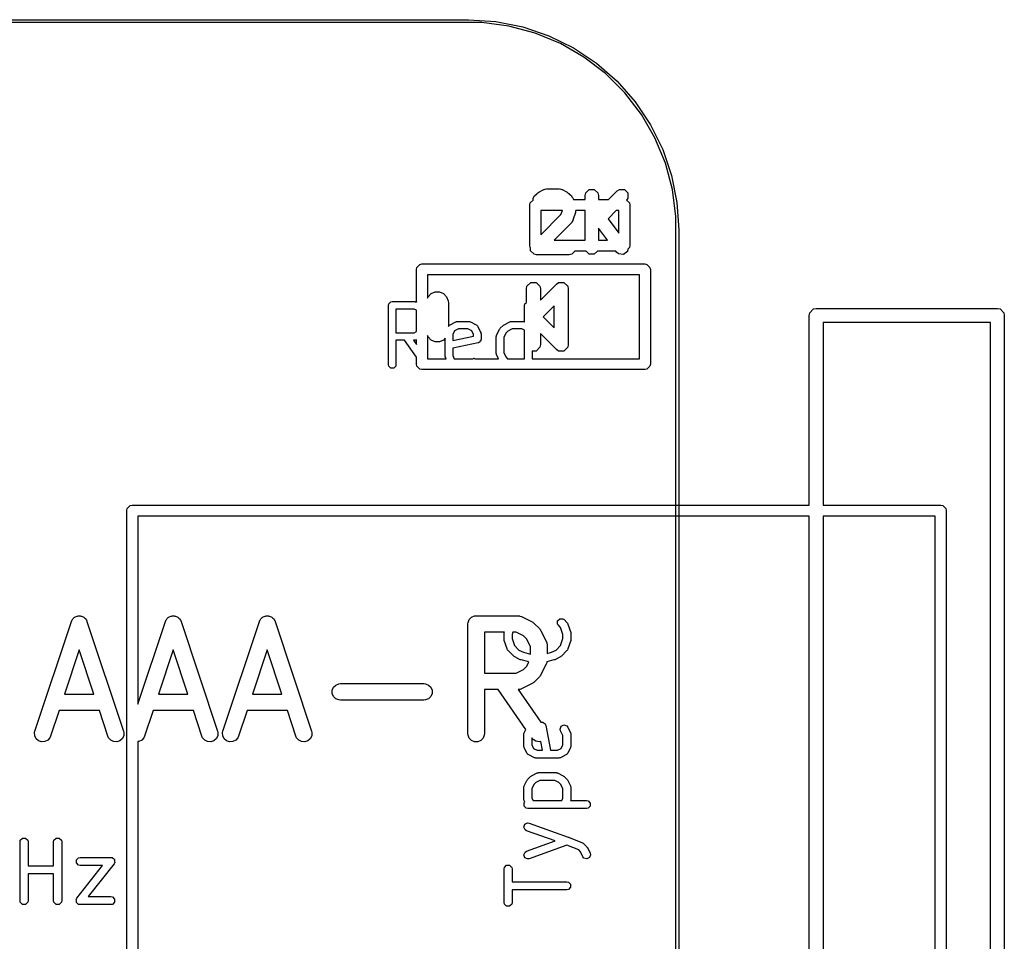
# Model space of a CAD drawing. Extents: x 95.1 to 121.9, y -82.3 to -63.1.
# Tile 35 of 35: x 112.9 to 121.9, y -72.3 to -63.9. Entities that reach past the tile are written whole.
import ezdxf

# ---------------------------------------------------------------- set-up
doc = ezdxf.new("R2010")
doc.units = 0
doc.layers.add('BLACK', color=7, linetype='CONTINUOUS')

msp = doc.modelspace()

# ---------------------------------------------------------------- linework, layer by layer
at = {"layer": 'BLACK', "linetype": 'CONTINUOUS'}
for p, q in [((99.8387, -63.9333), (116.9837, -63.9333)), ((116.9837, -63.9587), (99.8387, -63.9587)), ((116.9837, -63.9333), (117.23401, -63.949706)), ((117.107728, -63.9587), (116.9837, -63.9587)), ((117.353661, -63.991078), (117.107728, -63.9587)), ((117.23401, -63.949706), (117.480037, -63.998644)), ((117.593265, -64.05528), (117.353661, -63.991078)), ((117.480037, -63.998644), (117.717572, -64.079276)), ((117.822439, -64.150206), (117.593265, -64.05528)), ((117.717572, -64.079276), (117.94255, -64.190223)), ((118.037261, -64.274234), (117.822439, -64.150206)), ((117.94255, -64.190223), (118.151122, -64.329586)), ((118.234057, -64.425241), (118.037261, -64.274234)), ((118.151122, -64.329586), (118.339719, -64.494981)), ((118.409459, -64.600643), (118.234057, -64.425241)), ((118.339719, -64.494981), (118.505114, -64.683578)), ((118.560466, -64.797439), (118.409459, -64.600643)), ((118.505114, -64.683578), (118.644477, -64.89215)), ((118.684494, -65.012261), (118.560466, -64.797439)), ((118.644477, -64.89215), (118.755424, -65.117128)), ((118.77942, -65.241435), (118.684494, -65.012261)), ((118.755424, -65.117128), (118.836056, -65.354663)), ((118.843622, -65.481039), (118.77942, -65.241435)), ((118.836056, -65.354663), (118.884994, -65.60069)), ((117.586431, -65.540105), (117.609288, -65.517247)), ((117.609288, -65.517247), (117.617285, -65.511903)), ((117.617285, -65.511903), (117.624882, -65.506008)), ((117.624882, -65.506008), (117.670597, -65.483151)), ((117.670597, -65.483151), (117.673494, -65.482357)), ((117.673494, -65.482357), (117.674468, -65.481384)), ((117.674468, -65.481384), (117.683902, -65.479507)), ((117.683902, -65.479507), (117.693176, -65.476968)), ((117.693176, -65.476968), (117.694481, -65.477403)), ((117.694481, -65.477403), (117.697429, -65.476817)), ((117.697429, -65.476817), (117.811714, -65.476817)), ((117.811714, -65.476817), (117.814661, -65.477403)), ((117.814661, -65.477403), (117.815967, -65.476968)), ((117.815967, -65.476968), (117.82524, -65.479507)), ((117.82524, -65.479507), (117.834675, -65.481384)), ((117.834675, -65.481384), (117.835648, -65.482357)), ((117.835648, -65.482357), (117.838546, -65.483151)), ((117.838546, -65.483151), (117.884262, -65.506008)), ((117.884262, -65.506008), (117.891867, -65.51191)), ((117.891867, -65.51191), (117.899855, -65.517248)), ((117.899855, -65.517248), (117.922713, -65.540105)), ((118.048857, -65.536817), (118.053424, -65.513856)), ((118.053424, -65.513856), (118.085896, -65.481384)), ((118.085896, -65.481384), (118.131818, -65.481384)), ((118.131818, -65.481384), (118.16429, -65.513856)), ((118.16429, -65.513856), (118.168857, -65.536817)), ((118.262107, -65.573), (118.340716, -65.494391)), ((118.340716, -65.494391), (118.360182, -65.481384)), ((118.360182, -65.481384), (118.406104, -65.481384)), ((118.406104, -65.481384), (118.438576, -65.513856)), ((118.438576, -65.513856), (118.438576, -65.559778)), ((118.876, -65.726972), (118.843622, -65.481039)), ((117.544, -65.623), (117.547806, -65.603866)), ((117.547806, -65.603866), (117.573424, -65.578248)), ((117.573424, -65.55957), (117.586431, -65.540105)), ((117.573424, -65.578248), (117.573424, -65.55957)), ((117.922713, -65.540105), (117.928056, -65.548101)), ((117.928056, -65.548101), (117.933952, -65.555698)), ((117.933952, -65.555698), (117.942603, -65.573)), ((117.942603, -65.573), (118.048857, -65.573)), ((118.048857, -65.573), (118.048857, -65.536817)), ((118.168857, -65.536817), (118.168857, -65.573)), ((118.168857, -65.573), (118.262107, -65.573)), ((118.438576, -65.559778), (118.426371, -65.578043)), ((118.426371, -65.578043), (118.452194, -65.603866)), ((118.452194, -65.603866), (118.456, -65.623)), ((118.884994, -65.60069), (118.9014, -65.851)), ((117.544, -65.993), (117.544, -65.623)), ((117.644, -65.673), (117.644, -65.893964)), ((117.840217, -65.673), (117.644, -65.673)), ((117.827843, -65.710121), (117.840217, -65.673)), ((117.960064, -65.692934), (117.937207, -65.761505)), ((117.961266, -65.683393), (117.960064, -65.692934)), ((117.963143, -65.67396), (117.961266, -65.683393)), ((117.963143, -65.673), (117.963143, -65.67396)), ((118.048857, -65.673), (117.963143, -65.673)), ((118.048857, -65.943), (118.048857, -65.673)), ((118.331812, -65.673), (118.256651, -65.74816)), ((118.356, -65.673), (118.331812, -65.673)), ((118.356, -65.880625), (118.356, -65.673)), ((118.456, -65.623), (118.456, -65.993)), ((117.644, -65.893964), (117.827843, -65.710121)), ((117.922712, -65.784957), (117.764669, -65.943)), ((117.924381, -65.782458), (117.922712, -65.784957)), ((117.925613, -65.781843), (117.924381, -65.782458)), ((117.930376, -65.773487), (117.925613, -65.781843)), ((117.935719, -65.765492), (117.930376, -65.773487)), ((117.937207, -65.761505), (117.935719, -65.764115)), ((117.935719, -65.764115), (117.935719, -65.765492)), ((118.256651, -65.74816), (118.356, -65.880625)), ((118.876, -65.851), (118.876, -65.726972)), ((118.170936, -65.833874), (118.168857, -65.835954)), ((118.168857, -65.835954), (118.168857, -65.943)), ((118.25278, -65.943), (118.170936, -65.833874)), ((118.876, -79.821), (118.876, -65.851)), ((118.9014, -65.851), (118.9014, -79.821)), ((117.764669, -65.943), (118.048857, -65.943)), ((118.168857, -65.943), (118.25278, -65.943)), ((117.547806, -66.012134), (117.544, -65.993)), ((117.550567, -66.014895), (117.547806, -66.012134)), ((117.550567, -66.039778), (117.550567, -66.014895)), ((117.583039, -66.07225), (117.550567, -66.039778)), ((117.955354, -66.043), (117.926104, -66.07225)), ((118.056646, -66.043), (117.955354, -66.043)), ((118.085896, -66.07225), (118.056646, -66.043)), ((118.161068, -66.043), (118.131818, -66.07225)), ((118.32778, -66.043), (118.161068, -66.043)), ((118.335143, -66.052817), (118.32778, -66.043)), ((118.352573, -66.068445), (118.335143, -66.052817)), ((118.434771, -66.047387), (118.398034, -66.07494)), ((118.437742, -66.026585), (118.434771, -66.047387)), ((118.452194, -66.012134), (118.437742, -66.026585)), ((118.456, -65.993), (118.452194, -66.012134)), ((117.606, -66.076817), (117.583039, -66.07225)), ((117.903143, -66.076817), (117.606, -66.076817)), ((117.926104, -66.07225), (117.903143, -66.076817)), ((118.131818, -66.07225), (118.085896, -66.07225)), ((118.398034, -66.07494), (118.352573, -66.068445)), ((116.5106, -66.2112), (116.514406, -66.192066)), ((116.5106, -66.508007), (116.5106, -66.2112)), ((116.514406, -66.192066), (116.541466, -66.165006)), ((116.541466, -66.165006), (116.5606, -66.1612)), ((116.5606, -66.1612), (118.5926, -66.1612)), ((118.5926, -66.1612), (118.611734, -66.165006)), ((118.611734, -66.165006), (118.638794, -66.192066)), ((118.638794, -66.192066), (118.6426, -66.2112)), ((118.6426, -66.2112), (118.6426, -67.0748)), ((116.6106, -66.2612), (116.6106, -66.472163)), ((118.5426, -66.2612), (116.6106, -66.2612)), ((117.517934, -66.3647), (117.5523, -66.330334)), ((117.5523, -66.330334), (117.6009, -66.330334)), ((117.6009, -66.330334), (117.635266, -66.3647)), ((117.785699, -66.344099), (117.806299, -66.330334)), ((117.806299, -66.330334), (117.8549, -66.330334)), ((117.8549, -66.330334), (117.889266, -66.3647)), ((118.5426, -67.0248), (118.5426, -66.2612)), ((116.643854, -66.431523), (116.680479, -66.416352)), ((116.680479, -66.416352), (116.720121, -66.416352)), ((116.720121, -66.416352), (116.756746, -66.431523)), ((117.5131, -66.389), (117.517934, -66.3647)), ((117.5131, -66.511749), (117.5131, -66.389)), ((117.635266, -66.3647), (117.6401, -66.389)), ((117.6401, -66.489698), (117.785699, -66.344099)), ((117.6401, -66.389), (117.6401, -66.489698)), ((117.889266, -66.3647), (117.8941, -66.389)), ((117.8941, -66.389), (117.8941, -66.897)), ((116.259231, -66.525517), (116.277376, -66.507372)), ((116.277376, -66.507372), (116.290207, -66.50482)), ((116.290207, -66.50482), (116.49689, -66.50482)), ((116.49689, -66.50482), (116.498535, -66.505147)), ((116.498535, -66.505147), (116.499266, -66.504904)), ((116.499266, -66.504904), (116.504446, -66.506323)), ((116.504446, -66.506323), (116.509721, -66.507372)), ((116.509721, -66.507372), (116.510265, -66.507916)), ((116.510265, -66.507916), (116.5106, -66.508007)), ((116.6106, -66.472163), (116.615823, -66.459554)), ((116.615823, -66.459554), (116.643854, -66.431523)), ((116.756746, -66.431523), (116.784777, -66.459554)), ((116.784777, -66.459554), (116.799948, -66.496179)), ((116.799948, -66.496179), (116.8019, -66.516)), ((117.499332, -66.525517), (117.5131, -66.511749)), ((116.256679, -66.538348), (116.259231, -66.525517)), ((116.256679, -67.080892), (116.256679, -66.538348)), ((116.488976, -66.571876), (116.323735, -66.571876)), ((116.323735, -66.571876), (116.323735, -66.78901)), ((116.5106, -66.582688), (116.488976, -66.571876)), ((116.5106, -66.778197), (116.5106, -66.582688)), ((116.8019, -66.516), (116.8019, -66.731762)), ((117.49678, -66.538348), (117.499332, -66.525517)), ((117.49678, -66.690782), (117.49678, -66.538348)), ((117.7671, -66.542302), (117.666402, -66.643)), ((117.7671, -66.743698), (117.7671, -66.542302)), ((120.096334, -66.6057), (120.1307, -66.571334)), ((120.1307, -66.571334), (120.155, -66.5665)), ((120.155, -66.5665), (121.806, -66.5665)), ((121.806, -66.5665), (121.8303, -66.571334)), ((121.8303, -66.571334), (121.864666, -66.6057)), ((116.817757, -66.715043), (116.869428, -66.689207)), ((116.869428, -66.689207), (116.871047, -66.688763)), ((116.871047, -66.688763), (116.871591, -66.68822)), ((116.871591, -66.68822), (116.876859, -66.687172)), ((116.876859, -66.687172), (116.882046, -66.685752)), ((116.882046, -66.685752), (116.882776, -66.685995)), ((116.882776, -66.685995), (116.884422, -66.685668)), ((116.884422, -66.685668), (116.987763, -66.685668)), ((116.987763, -66.685668), (116.989408, -66.685995)), ((116.989408, -66.685995), (116.990139, -66.685752)), ((116.990139, -66.685752), (116.995319, -66.687171)), ((116.995319, -66.687171), (117.000594, -66.68822)), ((117.000594, -66.68822), (117.001138, -66.688764)), ((117.001138, -66.688764), (117.002757, -66.689208)), ((117.002757, -66.689208), (117.054428, -66.715043)), ((117.30863, -66.715043), (117.360301, -66.689207)), ((117.360301, -66.689207), (117.36192, -66.688763)), ((117.36192, -66.688763), (117.362464, -66.68822)), ((117.362464, -66.68822), (117.367732, -66.687172)), ((117.367732, -66.687172), (117.372919, -66.685752)), ((117.372919, -66.685752), (117.373649, -66.685995)), ((117.373649, -66.685995), (117.375295, -66.685668)), ((117.375295, -66.685668), (117.478637, -66.685668)), ((117.478637, -66.685668), (117.480282, -66.685995)), ((117.480282, -66.685995), (117.481013, -66.685752)), ((117.481013, -66.685752), (117.486193, -66.687171)), ((117.486193, -66.687171), (117.491468, -66.68822)), ((117.491468, -66.68822), (117.492012, -66.688764)), ((117.492012, -66.688764), (117.493631, -66.689208)), ((117.493631, -66.689208), (117.49678, -66.690782)), ((117.666402, -66.643), (117.7671, -66.743698)), ((120.0915, -66.63), (120.096334, -66.6057)), ((120.0915, -68.36), (120.0915, -66.63)), ((120.2185, -66.6935), (120.2185, -68.36)), ((121.7425, -66.6935), (120.2185, -66.6935)), ((121.7425, -79.0665), (121.7425, -66.6935)), ((121.864666, -66.6057), (121.8695, -66.63)), ((121.8695, -66.63), (121.8695, -79.13)), ((116.488976, -66.78901), (116.5106, -66.778197)), ((116.8019, -66.731762), (116.802763, -66.730037)), ((116.802763, -66.730037), (116.806854, -66.724764)), ((116.806854, -66.724764), (116.807422, -66.723063)), ((116.807422, -66.723063), (116.809316, -66.721592)), ((116.809316, -66.721592), (116.810784, -66.719702)), ((116.810784, -66.719702), (116.812483, -66.719135)), ((116.812483, -66.719135), (116.817757, -66.715043)), ((116.857741, -66.77002), (116.840443, -66.804616)), ((116.892336, -66.752724), (116.857741, -66.77002)), ((116.979849, -66.752724), (116.892336, -66.752724)), ((117.014444, -66.770022), (116.979849, -66.752724)), ((117.031742, -66.804616), (117.014444, -66.770022)), ((117.054428, -66.715043), (117.059701, -66.719135)), ((117.059701, -66.719135), (117.061401, -66.719702)), ((117.061401, -66.719702), (117.062868, -66.721592)), ((117.062868, -66.721592), (117.064763, -66.723063)), ((117.064763, -66.723063), (117.06533, -66.724764)), ((117.06533, -66.724764), (117.069422, -66.730037)), ((117.069422, -66.730037), (117.095258, -66.781707)), ((117.095258, -66.781707), (117.095701, -66.783326)), ((117.095701, -66.783326), (117.096246, -66.783871)), ((117.241965, -66.807544), (117.267801, -66.755873)), ((117.267801, -66.755873), (117.271095, -66.751628)), ((117.271095, -66.751628), (117.274081, -66.74716)), ((117.274081, -66.74716), (117.299916, -66.721324)), ((117.299916, -66.721324), (117.304382, -66.718339)), ((117.304382, -66.718339), (117.30863, -66.715043)), ((117.343484, -66.772585), (117.325344, -66.790725)), ((117.383209, -66.752724), (117.343484, -66.772585)), ((117.470723, -66.752724), (117.383209, -66.752724)), ((117.49678, -66.765752), (117.470723, -66.752724)), ((117.49678, -67.0248), (117.49678, -66.765752)), ((116.323735, -66.78901), (116.488976, -66.78901)), ((116.401928, -66.856066), (116.323735, -66.856066)), ((116.323735, -66.856066), (116.323735, -67.080892)), ((116.5106, -67.011311), (116.401928, -66.856066)), ((116.49689, -66.856066), (116.48378, -66.856066)), ((116.48378, -66.856066), (116.5106, -66.89438)), ((116.498536, -66.855738), (116.49689, -66.856066)), ((116.499267, -66.855982), (116.498536, -66.855738)), ((116.504449, -66.854562), (116.499267, -66.855982)), ((116.509721, -66.853514), (116.504449, -66.854562)), ((116.510265, -66.852969), (116.509721, -66.853514)), ((116.5106, -66.852877), (116.510265, -66.852969)), ((116.5106, -66.89438), (116.5106, -66.852877)), ((116.615823, -66.826446), (116.6106, -66.813836)), ((116.6106, -66.813836), (116.6106, -67.0248)), ((116.643854, -66.854477), (116.615823, -66.826446)), ((116.680479, -66.869648), (116.643854, -66.854477)), ((116.720121, -66.869648), (116.680479, -66.869648)), ((116.756746, -66.854477), (116.720121, -66.869648)), ((116.773387, -66.837836), (116.756746, -66.854477)), ((116.773387, -67.003386), (116.773387, -66.837836)), ((116.840443, -66.804616), (116.840443, -66.859146)), ((116.840443, -66.859146), (117.031742, -66.820886)), ((117.031742, -66.820886), (117.031742, -66.804616)), ((117.08934, -66.86811), (117.083926, -66.876231)), ((117.096246, -66.861204), (117.08934, -66.86811)), ((117.096246, -66.783871), (117.097294, -66.789141)), ((117.097224, -66.856282), (117.096246, -66.861204)), ((117.09816, -66.85488), (117.097224, -66.856282)), ((117.097294, -66.789141), (117.098714, -66.794325)), ((117.098798, -66.848373), (117.097831, -66.853234)), ((117.097831, -66.853234), (117.09816, -66.85488)), ((117.098714, -66.794325), (117.09847, -66.795055)), ((117.09847, -66.795055), (117.098798, -66.796702)), ((117.098798, -66.796702), (117.098798, -66.848373)), ((117.238425, -66.822538), (117.238752, -66.820891)), ((117.238425, -66.97755), (117.238425, -66.822538)), ((117.238509, -66.820161), (117.239928, -66.814978)), ((117.238752, -66.820891), (117.238509, -66.820161)), ((117.239928, -66.814978), (117.240977, -66.809707)), ((117.240977, -66.809707), (117.241521, -66.809162)), ((117.241521, -66.809162), (117.241965, -66.807544)), ((117.325344, -66.790725), (117.305481, -66.830452)), ((117.305481, -66.830452), (117.305481, -66.969635)), ((117.785699, -66.941901), (117.6401, -66.796302)), ((117.6401, -66.796302), (117.6401, -66.897)), ((117.071845, -66.88125), (116.840443, -66.92753)), ((116.840443, -66.92753), (116.840443, -66.995471)), ((117.076421, -66.879349), (117.071845, -66.88125)), ((117.078101, -66.879349), (117.076421, -66.879349)), ((117.079295, -66.878154), (117.078101, -66.879349)), ((117.083926, -66.876231), (117.079295, -66.878154)), ((117.6009, -66.955666), (117.563836, -66.955666)), ((117.563836, -66.955666), (117.563836, -67.0248)), ((117.635266, -66.9213), (117.6009, -66.955666)), ((117.6401, -66.897), (117.635266, -66.9213)), ((117.806299, -66.955666), (117.785699, -66.941901)), ((117.8063, -66.955666), (117.806299, -66.955666)), ((117.8549, -66.955666), (117.8063, -66.955666)), ((117.889266, -66.9213), (117.8549, -66.955666)), ((117.8941, -66.897), (117.889266, -66.9213)), ((116.5106, -67.0748), (116.5106, -67.011311)), ((116.6106, -67.0248), (116.780137, -67.0248)), ((116.773714, -67.005032), (116.773387, -67.003386)), ((116.773471, -67.005763), (116.773714, -67.005032)), ((116.77489, -67.010945), (116.773471, -67.005763)), ((116.775939, -67.016217), (116.77489, -67.010945)), ((116.776483, -67.016761), (116.775939, -67.016217)), ((116.776927, -67.01838), (116.776483, -67.016761)), ((116.780137, -67.0248), (116.776927, -67.01838)), ((116.840443, -66.995471), (116.855107, -67.0248)), ((116.855107, -67.0248), (117.025419, -67.0248)), ((117.025419, -67.0248), (117.037058, -67.021613)), ((117.037058, -67.021613), (117.046619, -67.0248)), ((117.046619, -67.0248), (117.258093, -67.0248)), ((117.238752, -66.979196), (117.238425, -66.97755)), ((117.238509, -66.979927), (117.238752, -66.979196)), ((117.239928, -66.985109), (117.238509, -66.979927)), ((117.240977, -66.990381), (117.239928, -66.985109)), ((117.241521, -66.990925), (117.240977, -66.990381)), ((117.241965, -66.992544), (117.241521, -66.990925)), ((117.258093, -67.0248), (117.241965, -66.992544)), ((117.305481, -66.969635), (117.325344, -67.009362)), ((117.325344, -67.009362), (117.340782, -67.0248)), ((117.340782, -67.0248), (117.49678, -67.0248)), ((117.563836, -67.0248), (118.5426, -67.0248)), ((116.259231, -67.093723), (116.256679, -67.080892)), ((116.277376, -67.111868), (116.259231, -67.093723)), ((116.303038, -67.111868), (116.277376, -67.111868)), ((116.321183, -67.093723), (116.303038, -67.111868)), ((116.323735, -67.080892), (116.321183, -67.093723)), ((116.514406, -67.093934), (116.5106, -67.0748)), ((116.541466, -67.120994), (116.514406, -67.093934)), ((116.5606, -67.1248), (116.541466, -67.120994)), ((118.5926, -67.1248), (116.5606, -67.1248)), ((118.611734, -67.120994), (118.5926, -67.1248)), ((118.638794, -67.093934), (118.611734, -67.120994)), ((118.6426, -67.0748), (118.638794, -67.093934)), ((113.87, -68.41), (113.873806, -68.390866)), ((113.873806, -68.390866), (113.900866, -68.363806)), ((113.900866, -68.363806), (113.92, -68.36)), ((113.92, -68.36), (120.0915, -68.36)), ((120.2185, -68.36), (121.29, -68.36)), ((121.29, -68.36), (121.309134, -68.363806)), ((121.309134, -68.363806), (121.336194, -68.390866)), ((121.336194, -68.390866), (121.34, -68.41)), ((113.87, -73.414295), (113.87, -68.41)), ((113.97, -68.46), (113.97, -70.175453)), ((120.0915, -68.46), (113.97, -68.46)), ((120.0915, -77.31), (120.0915, -68.46)), ((120.2185, -68.46), (120.2185, -77.31)), ((121.24, -68.46), (120.2185, -68.46)), ((121.24, -77.31), (121.24, -68.46)), ((121.34, -68.41), (121.34, -77.36)), ((113.383517, -69.392068), (113.389676, -69.384968)), ((113.389676, -69.384968), (113.394465, -69.382573)), ((113.394465, -69.382573), (113.398516, -69.37906)), ((113.398516, -69.37906), (113.407441, -69.376085)), ((113.407441, -69.376085), (113.415849, -69.371881)), ((113.415849, -69.371881), (113.421193, -69.371501)), ((113.421193, -69.371501), (113.426279, -69.369806)), ((113.426279, -69.369806), (113.435659, -69.370472)), ((113.435659, -69.370472), (113.445039, -69.369806)), ((113.445039, -69.369806), (113.450124, -69.371501)), ((113.450124, -69.371501), (113.455469, -69.371881)), ((113.455469, -69.371881), (113.463879, -69.376086)), ((113.463879, -69.376086), (113.472801, -69.37906)), ((113.472801, -69.37906), (113.476848, -69.38257)), ((113.476848, -69.38257), (113.481642, -69.384967)), ((113.481642, -69.384967), (113.487805, -69.392072)), ((114.24066, -69.392068), (114.246819, -69.384968)), ((114.246819, -69.384968), (114.251608, -69.382573)), ((114.251608, -69.382573), (114.255659, -69.37906)), ((114.255659, -69.37906), (114.264584, -69.376085)), ((114.264584, -69.376085), (114.272992, -69.371881)), ((114.272992, -69.371881), (114.278336, -69.371501)), ((114.278336, -69.371501), (114.283422, -69.369806)), ((114.283422, -69.369806), (114.292802, -69.370472)), ((114.292802, -69.370472), (114.302182, -69.369806)), ((114.302182, -69.369806), (114.307267, -69.371501)), ((114.307267, -69.371501), (114.312612, -69.371881)), ((114.312612, -69.371881), (114.321022, -69.376086)), ((114.321022, -69.376086), (114.329944, -69.37906)), ((114.329944, -69.37906), (114.333991, -69.38257)), ((114.333991, -69.38257), (114.338785, -69.384967)), ((114.338785, -69.384967), (114.344948, -69.392072)), ((115.097803, -69.392068), (115.103962, -69.384968)), ((115.103962, -69.384968), (115.108751, -69.382573)), ((115.108751, -69.382573), (115.112802, -69.37906)), ((115.112802, -69.37906), (115.121727, -69.376085)), ((115.121727, -69.376085), (115.130135, -69.371881)), ((115.130135, -69.371881), (115.135479, -69.371501)), ((115.135479, -69.371501), (115.140565, -69.369806)), ((115.140565, -69.369806), (115.149945, -69.370472)), ((115.149945, -69.370472), (115.159325, -69.369806)), ((115.159325, -69.369806), (115.16441, -69.371501)), ((115.16441, -69.371501), (115.169755, -69.371881)), ((115.169755, -69.371881), (115.178165, -69.376086)), ((115.178165, -69.376086), (115.187087, -69.37906)), ((115.187087, -69.37906), (115.191134, -69.38257)), ((115.191134, -69.38257), (115.195928, -69.384967)), ((115.195928, -69.384967), (115.202091, -69.392072)), ((116.992347, -69.402549), (117.013039, -69.381857)), ((117.013039, -69.381857), (117.040075, -69.370658)), ((117.040075, -69.370658), (117.054707, -69.369217)), ((117.054707, -69.369217), (117.435659, -69.369217)), ((117.435659, -69.369217), (117.450291, -69.370658)), ((117.450291, -69.370658), (117.45278, -69.371689)), ((117.45278, -69.371689), (117.455468, -69.37188)), ((117.455468, -69.37188), (117.4692, -69.377135)), ((117.4692, -69.377135), (117.564438, -69.424754)), ((113.031175, -70.4205), (113.364508, -69.4205)), ((113.364508, -69.4205), (113.370502, -69.407075)), ((113.370502, -69.407075), (113.374012, -69.403027)), ((113.374012, -69.403027), (113.376409, -69.398234)), ((113.376409, -69.398234), (113.383517, -69.392068)), ((113.487805, -69.392072), (113.494909, -69.398234)), ((113.494909, -69.398234), (113.497304, -69.403025)), ((113.497304, -69.403025), (113.500816, -69.407074)), ((113.500816, -69.407074), (113.50681, -69.4205)), ((113.50681, -69.4205), (113.840143, -70.4205)), ((113.97, -70.175453), (114.221651, -69.4205)), ((114.221651, -69.4205), (114.227645, -69.407075)), ((114.227645, -69.407075), (114.231155, -69.403027)), ((114.231155, -69.403027), (114.233552, -69.398234)), ((114.233552, -69.398234), (114.24066, -69.392068)), ((114.344948, -69.392072), (114.352052, -69.398234)), ((114.352052, -69.398234), (114.354447, -69.403025)), ((114.354447, -69.403025), (114.357959, -69.407074)), ((114.357959, -69.407074), (114.363953, -69.4205)), ((114.363953, -69.4205), (114.697286, -70.4205)), ((114.745461, -70.4205), (115.078794, -69.4205)), ((115.078794, -69.4205), (115.084788, -69.407075)), ((115.084788, -69.407075), (115.088298, -69.403027)), ((115.088298, -69.403027), (115.090695, -69.398234)), ((115.090695, -69.398234), (115.097803, -69.392068)), ((115.202091, -69.392072), (115.209195, -69.398234)), ((115.209195, -69.398234), (115.21159, -69.403025)), ((115.21159, -69.403025), (115.215102, -69.407074)), ((115.215102, -69.407074), (115.221096, -69.4205)), ((115.221096, -69.4205), (115.554429, -70.4205)), ((116.979707, -69.444217), (116.981148, -69.429585)), ((116.979707, -70.444217), (116.979707, -69.444217)), ((116.981148, -69.429585), (116.992347, -69.402549)), ((117.564438, -69.424754), (117.570737, -69.428718)), ((117.570737, -69.428718), (117.572565, -69.429476)), ((117.572565, -69.429476), (117.574621, -69.431164)), ((117.574621, -69.431164), (117.576881, -69.432586)), ((117.576881, -69.432586), (117.57818, -69.434084)), ((117.57818, -69.434084), (117.58393, -69.438803)), ((117.58393, -69.438803), (117.631549, -69.486422)), ((117.797484, -69.416629), (117.817278, -69.396834)), ((117.797484, -69.444624), (117.797484, -69.416629)), ((117.805413, -69.45649), (117.797484, -69.444624)), ((117.824853, -69.475929), (117.805413, -69.45649)), ((117.817278, -69.396834), (117.845273, -69.396834)), ((117.845791, -69.538741), (117.824853, -69.475929)), ((117.845273, -69.396834), (117.857139, -69.404762)), ((117.857139, -69.404762), (117.882685, -69.430308)), ((117.882685, -69.430308), (117.883702, -69.43183)), ((117.883702, -69.43183), (117.884454, -69.432206)), ((117.884454, -69.432206), (117.887356, -69.437298)), ((117.887356, -69.437298), (117.890614, -69.442173)), ((117.890614, -69.442173), (117.890614, -69.443013)), ((117.890614, -69.443013), (117.891521, -69.444605)), ((117.891521, -69.444605), (117.917066, -69.52124)), ((117.311895, -69.519217), (117.129707, -69.519217)), ((117.129707, -69.519217), (117.129707, -69.893026)), ((117.309343, -69.532807), (117.310486, -69.527055)), ((117.309343, -69.583897), (117.309343, -69.532807)), ((117.310486, -69.527055), (117.31122, -69.521241)), ((117.31122, -69.521241), (117.311895, -69.519217)), ((117.389003, -69.519217), (117.382495, -69.538742)), ((117.382495, -69.538742), (117.382495, -69.577961)), ((117.417954, -69.519217), (117.389003, -69.519217)), ((117.48647, -69.553475), (117.417954, -69.519217)), ((117.516877, -69.583882), (117.48647, -69.553475)), ((117.631549, -69.486422), (117.636267, -69.492171)), ((117.636267, -69.492171), (117.637766, -69.493471)), ((117.637766, -69.493471), (117.639187, -69.49573)), ((117.639187, -69.49573), (117.640876, -69.497787)), ((117.640876, -69.497787), (117.641633, -69.499614)), ((117.641633, -69.499614), (117.645598, -69.505914)), ((117.645598, -69.505914), (117.693217, -69.601152)), ((117.845791, -69.577962), (117.845791, -69.538741)), ((117.917066, -69.52124), (117.917799, -69.527056)), ((117.917799, -69.527056), (117.918943, -69.532807)), ((117.918943, -69.532807), (117.918943, -69.583897)), ((117.310486, -69.589648), (117.309343, -69.583897)), ((117.31122, -69.595463), (117.310486, -69.589648)), ((117.336765, -69.672098), (117.31122, -69.595463)), ((117.382495, -69.577961), (117.403433, -69.640775)), ((117.403433, -69.640775), (117.444219, -69.681562)), ((117.551135, -69.652398), (117.516877, -69.583882)), ((117.551135, -69.718838), (117.551135, -69.652398)), ((117.693217, -69.601152), (117.698472, -69.614883)), ((117.698472, -69.614883), (117.698663, -69.617572)), ((117.698663, -69.617572), (117.699694, -69.620061)), ((117.699694, -69.620061), (117.701135, -69.634693)), ((117.701135, -69.634693), (117.701135, -69.712842)), ((117.784065, -69.681562), (117.824853, -69.640774)), ((117.824853, -69.640774), (117.845791, -69.577962)), ((117.917066, -69.595464), (117.891521, -69.672098)), ((117.917799, -69.589646), (117.917066, -69.595464)), ((117.918943, -69.583897), (117.917799, -69.589646)), ((113.435659, -69.681387), (113.301621, -70.083502)), ((113.569697, -70.083502), (113.435659, -69.681387)), ((114.292802, -69.681387), (114.158764, -70.083502)), ((114.42684, -70.083502), (114.292802, -69.681387)), ((115.149945, -69.681387), (115.015907, -70.083502)), ((115.283983, -70.083502), (115.149945, -69.681387)), ((117.337672, -69.673689), (117.336765, -69.672098)), ((117.337672, -69.674529), (117.337672, -69.673689)), ((117.340929, -69.679403), (117.337672, -69.674529)), ((117.343832, -69.684496), (117.340929, -69.679403)), ((117.344582, -69.684871), (117.343832, -69.684496)), ((117.345601, -69.686395), (117.344582, -69.684871)), ((117.396691, -69.737486), (117.345601, -69.686395)), ((117.40156, -69.74074), (117.396691, -69.737486)), ((117.406197, -69.744338), (117.40156, -69.74074)), ((117.457286, -69.769882), (117.406197, -69.744338)), ((117.444219, -69.681562), (117.48641, -69.702657)), ((117.48641, -69.702657), (117.551135, -69.718838)), ((117.701135, -69.712842), (117.741874, -69.702657)), ((117.741874, -69.702657), (117.784065, -69.681562)), ((117.822088, -69.744338), (117.770998, -69.769883)), ((117.826721, -69.740742), (117.822088, -69.744338)), ((117.831594, -69.737486), (117.826721, -69.740742)), ((117.882685, -69.686395), (117.831594, -69.737486)), ((117.883702, -69.684872), (117.882685, -69.686395)), ((117.884454, -69.684497), (117.883702, -69.684872)), ((117.887358, -69.6794), (117.884454, -69.684497)), ((117.890614, -69.674529), (117.887358, -69.6794)), ((117.891521, -69.672098), (117.890614, -69.673689)), ((117.890614, -69.673689), (117.890614, -69.674529)), ((117.461149, -69.77094), (117.457286, -69.769882)), ((117.464773, -69.772652), (117.461149, -69.77094)), ((117.535847, -69.79042), (117.464773, -69.772652)), ((117.48647, -69.858768), (117.516877, -69.828361)), ((117.516877, -69.828361), (117.535847, -69.79042)), ((117.693217, -69.811091), (117.645598, -69.906329)), ((117.698472, -69.79736), (117.693217, -69.811091)), ((117.698663, -69.79467), (117.698472, -69.79736)), ((117.699694, -69.792182), (117.698663, -69.79467)), ((117.700055, -69.788516), (117.699694, -69.792182)), ((117.763512, -69.772652), (117.700055, -69.788516)), ((117.767133, -69.770941), (117.763512, -69.772652)), ((117.770998, -69.769883), (117.767133, -69.770941)), ((117.129707, -69.893026), (117.417954, -69.893026)), ((117.417954, -69.893026), (117.48647, -69.858768)), ((117.636267, -69.920071), (117.631549, -69.925821)), ((117.637766, -69.918772), (117.636267, -69.920071)), ((117.639187, -69.916512), (117.637766, -69.918772)), ((117.640876, -69.914456), (117.639187, -69.916512)), ((117.641633, -69.912628), (117.640876, -69.914456)), ((117.645598, -69.906329), (117.641633, -69.912628)), ((115.754252, -70.021596), (115.774944, -70.000904)), ((115.774944, -70.000904), (115.80198, -69.989705)), ((115.80198, -69.989705), (115.816612, -69.988264)), ((115.816612, -69.988264), (116.578517, -69.988264)), ((116.578517, -69.988264), (116.593149, -69.989705)), ((116.593149, -69.989705), (116.620185, -70.000904)), ((116.620185, -70.000904), (116.640877, -70.021596)), ((117.564438, -69.987489), (117.4692, -70.035108)), ((117.570737, -69.983524), (117.564438, -69.987489)), ((117.572565, -69.982767), (117.570737, -69.983524)), ((117.574621, -69.981078), (117.572565, -69.982767)), ((117.576881, -69.979657), (117.574621, -69.981078)), ((117.57818, -69.978158), (117.576881, -69.979657)), ((117.58393, -69.97344), (117.57818, -69.978158)), ((117.631549, -69.925821), (117.58393, -69.97344)), ((113.301621, -70.083502), (113.569697, -70.083502)), ((114.158764, -70.083502), (114.42684, -70.083502)), ((115.015907, -70.083502), (115.283983, -70.083502)), ((115.743053, -70.048632), (115.754252, -70.021596)), ((115.743053, -70.077896), (115.743053, -70.048632)), ((115.754252, -70.104932), (115.743053, -70.077896)), ((116.640877, -70.021596), (116.652076, -70.048632)), ((116.652076, -70.077896), (116.640877, -70.104932)), ((116.652076, -70.048632), (116.652076, -70.077896)), ((117.253753, -70.043026), (117.129707, -70.043026)), ((117.129707, -70.043026), (117.129707, -70.444217)), ((117.507381, -70.405352), (117.253753, -70.043026)), ((117.450291, -70.041585), (117.436774, -70.042916)), ((117.436774, -70.042916), (117.644187, -70.339221)), ((117.45278, -70.040553), (117.450291, -70.041585)), ((117.455468, -70.040363), (117.45278, -70.040553)), ((117.4692, -70.035108), (117.455468, -70.040363)), ((115.774944, -70.125624), (115.754252, -70.104932)), ((115.80198, -70.136823), (115.774944, -70.125624)), ((115.816612, -70.138264), (115.80198, -70.136823)), ((116.578517, -70.138264), (115.816612, -70.138264)), ((116.593149, -70.136823), (116.578517, -70.138264)), ((116.620185, -70.125624), (116.593149, -70.136823)), ((116.640877, -70.104932), (116.620185, -70.125624)), ((113.251621, -70.233502), (113.173477, -70.467934)), ((113.619697, -70.233502), (113.251621, -70.233502)), ((113.697841, -70.467934), (113.619697, -70.233502)), ((114.108764, -70.233502), (114.03062, -70.467934)), ((114.47684, -70.233502), (114.108764, -70.233502)), ((114.554984, -70.467934), (114.47684, -70.233502)), ((114.965907, -70.233502), (114.887763, -70.467934)), ((115.333983, -70.233502), (114.965907, -70.233502)), ((115.412127, -70.467934), (115.333983, -70.233502)), ((117.644187, -70.339221), (117.65246, -70.339221)), ((117.65246, -70.339221), (117.657761, -70.340275)), ((117.657761, -70.340275), (117.659558, -70.339916)), ((117.659558, -70.339916), (117.66109, -70.340937)), ((117.66109, -70.340937), (117.666457, -70.342005)), ((117.666457, -70.342005), (117.673988, -70.349536)), ((117.673988, -70.349536), (117.682851, -70.355445)), ((117.682851, -70.355445), (117.68495, -70.360498)), ((117.68495, -70.360498), (117.686252, -70.3618)), ((117.686252, -70.3618), (117.686252, -70.363631)), ((117.686252, -70.363631), (117.688326, -70.368624)), ((117.688326, -70.368624), (117.733536, -70.594672)), ((117.82919, -70.377377), (117.854229, -70.364858)), ((117.854229, -70.364858), (117.880787, -70.37371)), ((117.880787, -70.37371), (117.889537, -70.384985)), ((113.027915, -70.434837), (113.031175, -70.4205)), ((113.02999, -70.464027), (113.027915, -70.434837)), ((113.840143, -70.4205), (113.843403, -70.434836)), ((113.843403, -70.434836), (113.841328, -70.464026)), ((114.697286, -70.4205), (114.700546, -70.434836)), ((114.700546, -70.434836), (114.698471, -70.464026)), ((114.742201, -70.434837), (114.745461, -70.4205)), ((114.744276, -70.464027), (114.742201, -70.434837)), ((115.554429, -70.4205), (115.557689, -70.434836)), ((115.557689, -70.434836), (115.555614, -70.464026)), ((116.981148, -70.458849), (116.979707, -70.444217)), ((116.992347, -70.485885), (116.981148, -70.458849)), ((117.128266, -70.458849), (117.117067, -70.485885)), ((117.129707, -70.444217), (117.128266, -70.458849)), ((117.488159, -70.452432), (117.488516, -70.450635)), ((117.488159, -70.554613), (117.488159, -70.452432)), ((117.488251, -70.449839), (117.489799, -70.444183)), ((117.488516, -70.450635), (117.488251, -70.449839)), ((117.489799, -70.444183), (117.490943, -70.438435)), ((117.490943, -70.438435), (117.491536, -70.437841)), ((117.491536, -70.437841), (117.49202, -70.436075)), ((117.49202, -70.436075), (117.507381, -70.405352)), ((117.820338, -70.403935), (117.82919, -70.377377)), ((117.824107, -70.417699), (117.820338, -70.403935)), ((117.845791, -70.461067), (117.824107, -70.417699)), ((117.845791, -70.545978), (117.845791, -70.461067)), ((117.889537, -70.384985), (117.915081, -70.436074)), ((117.915081, -70.436074), (117.915564, -70.43784)), ((117.915564, -70.43784), (117.916159, -70.438435)), ((117.916159, -70.438435), (117.917303, -70.444187)), ((117.917303, -70.444187), (117.918851, -70.449839)), ((117.918851, -70.449839), (117.918585, -70.450635)), ((117.918585, -70.450635), (117.918943, -70.452432)), ((117.918943, -70.452432), (117.918943, -70.554613)), ((113.043076, -70.4902), (113.02999, -70.464027)), ((113.065183, -70.509374), (113.043076, -70.4902)), ((113.092946, -70.518628), (113.065183, -70.509374)), ((113.122136, -70.516553), (113.092946, -70.518628)), ((113.148309, -70.503467), (113.122136, -70.516553)), ((113.167483, -70.48136), (113.148309, -70.503467)), ((113.173477, -70.467934), (113.167483, -70.48136)), ((113.703835, -70.481359), (113.697841, -70.467934)), ((113.723009, -70.503466), (113.703835, -70.481359)), ((113.749182, -70.516553), (113.723009, -70.503466)), ((113.778372, -70.518628), (113.749182, -70.516553)), ((113.806134, -70.509374), (113.778372, -70.518628)), ((113.828242, -70.4902), (113.806134, -70.509374)), ((113.841328, -70.464026), (113.828242, -70.4902)), ((113.979279, -70.516553), (113.97, -70.517212)), ((113.97, -70.517212), (113.97, -73.414295)), ((114.005452, -70.503467), (113.979279, -70.516553)), ((114.024626, -70.48136), (114.005452, -70.503467)), ((114.03062, -70.467934), (114.024626, -70.48136)), ((114.560978, -70.481359), (114.554984, -70.467934)), ((114.580152, -70.503466), (114.560978, -70.481359)), ((114.606325, -70.516553), (114.580152, -70.503466)), ((114.635515, -70.518628), (114.606325, -70.516553)), ((114.663277, -70.509374), (114.635515, -70.518628)), ((114.685385, -70.4902), (114.663277, -70.509374)), ((114.698471, -70.464026), (114.685385, -70.4902)), ((114.757362, -70.4902), (114.744276, -70.464027)), ((114.779469, -70.509374), (114.757362, -70.4902)), ((114.807232, -70.518628), (114.779469, -70.509374)), ((114.836422, -70.516553), (114.807232, -70.518628)), ((114.862595, -70.503467), (114.836422, -70.516553)), ((114.881769, -70.48136), (114.862595, -70.503467)), ((114.887763, -70.467934), (114.881769, -70.48136)), ((115.418121, -70.481359), (115.412127, -70.467934)), ((115.437295, -70.503466), (115.418121, -70.481359)), ((115.463468, -70.516553), (115.437295, -70.503466)), ((115.492658, -70.518628), (115.463468, -70.516553)), ((115.52042, -70.509374), (115.492658, -70.518628)), ((115.542528, -70.4902), (115.52042, -70.509374)), ((115.555614, -70.464026), (115.542528, -70.4902)), ((117.013039, -70.506577), (116.992347, -70.485885)), ((117.040075, -70.517776), (117.013039, -70.506577)), ((117.069339, -70.517776), (117.040075, -70.517776)), ((117.096375, -70.506577), (117.069339, -70.517776)), ((117.117067, -70.485885), (117.096375, -70.506577)), ((117.564693, -70.487227), (117.561311, -70.482395)), ((117.561311, -70.482395), (117.561311, -70.545978)), ((117.561311, -70.545978), (117.577541, -70.57844)), ((117.574264, -70.498387), (117.564693, -70.487227)), ((117.598943, -70.514114), (117.574264, -70.498387)), ((117.62776, -70.5192), (117.598943, -70.514114)), ((117.643158, -70.515788), (117.62776, -70.5192)), ((117.658935, -70.594672), (117.643158, -70.515788)), ((117.829559, -70.57844), (117.845791, -70.545978)), ((117.488516, -70.556409), (117.488159, -70.554613)), ((117.488251, -70.557206), (117.488516, -70.556409)), ((117.489799, -70.562861), (117.488251, -70.557206)), ((117.490943, -70.56861), (117.489799, -70.562861)), ((117.491536, -70.569203), (117.490943, -70.56861)), ((117.49202, -70.57097), (117.491536, -70.569203)), ((117.517565, -70.62206), (117.49202, -70.57097)), ((117.522029, -70.627812), (117.517565, -70.62206)), ((117.522648, -70.629668), (117.522029, -70.627812)), ((117.524714, -70.631271), (117.522648, -70.629668)), ((117.526315, -70.633334), (117.524714, -70.631271)), ((117.528167, -70.633951), (117.526315, -70.633334)), ((117.533923, -70.638418), (117.528167, -70.633951)), ((117.585012, -70.663962), (117.533923, -70.638418)), ((117.577541, -70.57844), (117.610005, -70.594672)), ((117.610005, -70.594672), (117.658935, -70.594672)), ((117.733536, -70.594672), (117.797096, -70.594672)), ((117.797096, -70.594672), (117.829559, -70.57844)), ((117.873179, -70.638418), (117.822088, -70.663963)), ((117.878931, -70.633953), (117.873179, -70.638418)), ((117.880787, -70.633335), (117.878931, -70.633953)), ((117.88239, -70.631268), (117.880787, -70.633335)), ((117.884453, -70.629668), (117.88239, -70.631268)), ((117.88507, -70.627815), (117.884453, -70.629668)), ((117.889537, -70.62206), (117.88507, -70.627815)), ((117.915081, -70.570971), (117.889537, -70.62206)), ((117.915564, -70.569204), (117.915081, -70.570971)), ((117.916159, -70.56861), (117.915564, -70.569204)), ((117.917303, -70.562857), (117.916159, -70.56861)), ((117.918851, -70.557206), (117.917303, -70.562857)), ((117.918943, -70.554613), (117.918585, -70.556409)), ((117.918585, -70.556409), (117.918851, -70.557206)), ((117.586778, -70.664445), (117.585012, -70.663962)), ((117.587373, -70.66504), (117.586778, -70.664445)), ((117.593125, -70.666184), (117.587373, -70.66504)), ((117.598777, -70.667732), (117.593125, -70.666184)), ((117.599573, -70.667466), (117.598777, -70.667732)), ((117.60137, -70.667824), (117.599573, -70.667466)), ((117.805731, -70.667824), (117.60137, -70.667824)), ((117.807527, -70.667466), (117.805731, -70.667824)), ((117.808324, -70.667732), (117.807527, -70.667466)), ((117.813979, -70.666183), (117.808324, -70.667732)), ((117.819728, -70.66504), (117.813979, -70.666183)), ((117.820321, -70.664446), (117.819728, -70.66504)), ((117.822088, -70.663963), (117.820321, -70.664446)), ((117.559467, -70.828441), (117.610557, -70.802895)), ((117.610557, -70.802895), (117.612323, -70.802411)), ((117.612323, -70.802411), (117.612918, -70.801817)), ((117.612918, -70.801817), (117.61867, -70.800672)), ((117.61867, -70.800672), (117.624322, -70.799125)), ((117.624322, -70.799125), (117.625118, -70.79939)), ((117.625118, -70.79939), (117.626915, -70.799033)), ((117.626915, -70.799033), (117.780186, -70.799033)), ((117.780186, -70.799033), (117.781983, -70.79939)), ((117.781983, -70.79939), (117.78278, -70.799125)), ((117.78278, -70.799125), (117.788432, -70.800673)), ((117.788432, -70.800673), (117.794183, -70.801817)), ((117.794183, -70.801817), (117.794777, -70.802411)), ((117.794777, -70.802411), (117.796544, -70.802895)), ((117.796544, -70.802895), (117.847634, -70.828441)), ((117.49202, -70.921433), (117.517565, -70.870343)), ((117.517565, -70.870343), (117.52116, -70.865709)), ((117.52116, -70.865709), (117.524417, -70.860837)), ((117.524417, -70.860837), (117.549962, -70.835292)), ((117.549962, -70.835292), (117.554836, -70.832034)), ((117.554836, -70.832034), (117.559467, -70.828441)), ((117.58034, -70.908365), (117.561311, -70.946424)), ((117.597491, -70.891214), (117.58034, -70.908365)), ((117.635549, -70.872185), (117.597491, -70.891214)), ((117.771552, -70.872185), (117.635549, -70.872185)), ((117.809608, -70.891214), (117.771552, -70.872185)), ((117.826761, -70.908365), (117.809608, -70.891214)), ((117.845791, -70.946425), (117.826761, -70.908365)), ((117.847634, -70.828441), (117.852258, -70.83203)), ((117.852258, -70.83203), (117.857139, -70.835291)), ((117.857139, -70.835291), (117.882685, -70.860837)), ((117.882685, -70.860837), (117.885941, -70.865709)), ((117.885941, -70.865709), (117.889537, -70.870343)), ((117.889537, -70.870343), (117.915081, -70.921432)), ((117.488159, -70.93779), (117.488516, -70.935993)), ((117.488159, -71.039971), (117.488159, -70.93779)), ((117.488251, -70.935197), (117.489799, -70.929541)), ((117.488516, -70.935993), (117.488251, -70.935197)), ((117.489799, -70.929541), (117.490943, -70.923793)), ((117.490943, -70.923793), (117.491536, -70.923199)), ((117.491536, -70.923199), (117.49202, -70.921433)), ((117.561311, -70.946424), (117.561311, -71.031336)), ((117.845791, -71.031336), (117.845791, -70.946425)), ((117.915081, -70.921432), (117.915564, -70.923198)), ((117.915564, -70.923198), (117.916159, -70.923793)), ((117.916159, -70.923793), (117.917303, -70.929545)), ((117.917303, -70.929545), (117.918851, -70.935197)), ((117.918851, -70.935197), (117.918585, -70.935993)), ((117.918585, -70.935993), (117.918943, -70.93779)), ((117.918943, -70.93779), (117.918943, -71.039971)), ((117.488516, -71.041767), (117.488159, -71.039971)), ((117.488251, -71.042564), (117.488516, -71.041767)), ((117.489799, -71.048219), (117.488251, -71.042564)), ((117.490943, -71.053968), (117.489799, -71.048219)), ((117.491536, -71.054561), (117.490943, -71.053968)), ((117.490943, -71.077064), (117.498573, -71.069434)), ((117.490943, -71.105058), (117.490943, -71.077064)), ((117.49202, -71.056328), (117.491536, -71.054561)), ((117.498573, -71.069434), (117.49202, -71.056328)), ((117.561311, -71.031336), (117.572885, -71.054485)), ((117.572885, -71.054485), (117.834217, -71.054485)), ((117.834217, -71.054485), (117.845791, -71.031336)), ((117.916159, -71.053968), (117.915642, -71.054485)), ((117.915642, -71.054485), (118.061183, -71.054485)), ((117.917303, -71.048215), (117.916159, -71.053968)), ((117.918851, -71.042564), (117.917303, -71.048215)), ((117.918943, -71.039971), (117.918585, -71.041767)), ((117.918585, -71.041767), (117.918851, -71.042564)), ((118.061183, -71.054485), (118.07518, -71.057269)), ((118.07518, -71.057269), (118.094975, -71.077064)), ((118.094975, -71.077064), (118.094975, -71.105058)), ((117.510738, -71.124853), (117.490943, -71.105058)), ((117.524735, -71.127637), (117.510738, -71.124853)), ((118.061183, -71.127637), (117.524735, -71.127637)), ((118.07518, -71.124853), (118.061183, -71.127637)), ((118.094975, -71.105058), (118.07518, -71.124853)), ((117.488204, -71.297238), (117.497619, -71.270875)), ((117.497619, -71.270875), (117.522919, -71.258891)), ((117.522919, -71.258891), (117.537037, -71.260977)), ((117.537037, -71.260977), (117.894669, -71.388702)), ((117.500188, -71.322538), (117.488204, -71.297238)), ((117.512433, -71.329867), (117.500188, -71.322538)), ((117.773619, -71.423147), (117.512433, -71.329867)), ((112.896226, -71.430919), (112.89901, -71.416922)), ((112.896226, -71.967367), (112.896226, -71.430919)), ((112.89901, -71.416922), (112.918805, -71.397127)), ((112.918805, -71.397127), (112.946799, -71.397127)), ((112.946799, -71.397127), (112.966594, -71.416922)), ((112.966594, -71.416922), (112.969378, -71.430919)), ((112.969378, -71.430919), (112.969378, -71.649794)), ((113.202768, -71.430919), (113.205552, -71.416922)), ((113.202768, -71.649794), (113.202768, -71.430919)), ((113.205552, -71.416922), (113.225347, -71.397127)), ((113.225347, -71.397127), (113.253341, -71.397127)), ((113.253341, -71.397127), (113.273136, -71.416922)), ((113.273136, -71.416922), (113.27592, -71.430919)), ((113.27592, -71.430919), (113.27592, -71.967367)), ((117.512433, -71.516428), (117.773619, -71.423147)), ((117.894669, -71.388702), (117.895266, -71.389059)), ((117.895266, -71.389059), (117.895951, -71.389187)), ((117.895951, -71.389187), (118.023676, -71.440278)), ((118.023676, -71.440278), (118.023934, -71.440446)), ((118.023934, -71.440446), (118.024089, -71.440446)), ((118.024089, -71.440446), (118.029849, -71.444294)), ((118.029849, -71.444294), (118.035638, -71.448061)), ((118.035638, -71.448061), (118.035698, -71.448202)), ((118.035698, -71.448202), (118.035955, -71.448374)), ((118.035955, -71.448374), (118.061501, -71.47392)), ((117.488204, -71.549057), (117.500188, -71.523757)), ((117.500188, -71.523757), (117.512433, -71.516428)), ((117.881633, -71.462247), (117.537037, -71.585318)), ((117.989537, -71.50541), (117.881633, -71.462247)), ((118.005577, -71.521448), (117.989537, -71.50541)), ((118.028468, -71.56723), (118.005577, -71.521448)), ((118.061501, -71.47392), (118.064757, -71.478792)), ((118.064757, -71.478792), (118.068353, -71.483426)), ((118.068353, -71.483426), (118.093897, -71.534515)), ((118.093897, -71.534515), (118.097667, -71.54828)), ((113.409913, -71.595738), (113.429708, -71.575943)), ((113.409913, -71.623732), (113.409913, -71.595738)), ((113.429708, -71.643527), (113.409913, -71.623732)), ((113.429708, -71.575943), (113.443705, -71.573159)), ((113.443705, -71.573159), (113.724702, -71.573159)), ((113.724702, -71.573159), (113.732671, -71.574744)), ((113.732671, -71.574744), (113.734574, -71.574516)), ((113.734574, -71.574516), (113.735607, -71.575328)), ((113.735607, -71.575328), (113.738699, -71.575943)), ((113.738699, -71.575943), (113.747164, -71.584408)), ((113.747164, -71.584408), (113.756586, -71.591811)), ((113.75714, -71.625085), (113.753463, -71.632332)), ((113.756586, -71.591811), (113.756861, -71.594105)), ((113.756861, -71.594105), (113.758494, -71.595738)), ((113.758494, -71.623732), (113.75714, -71.625085)), ((113.758494, -71.595738), (113.758494, -71.607712)), ((113.758494, -71.607712), (113.759921, -71.619606)), ((113.759921, -71.619606), (113.758494, -71.622418)), ((113.758494, -71.622418), (113.758494, -71.623732)), ((117.497619, -71.57542), (117.488204, -71.549057)), ((117.522919, -71.587404), (117.497619, -71.57542)), ((117.537037, -71.585318), (117.522919, -71.587404)), ((118.037218, -71.578504), (118.028468, -71.56723)), ((118.063776, -71.587357), (118.037218, -71.578504)), ((118.088814, -71.574838), (118.063776, -71.587357)), ((118.097667, -71.54828), (118.088814, -71.574838)), ((112.969378, -71.649794), (113.202768, -71.649794)), ((113.414945, -71.94477), (113.649448, -71.646311)), ((113.443705, -71.646311), (113.429708, -71.643527)), ((113.649448, -71.646311), (113.443705, -71.646311)), ((113.753463, -71.632332), (113.518958, -71.930791)), ((117.309343, -71.678599), (117.312127, -71.664602)), ((117.309343, -71.98514), (117.309343, -71.678599)), ((117.312127, -71.664602), (117.331922, -71.644807)), ((117.331922, -71.644807), (117.359916, -71.644807)), ((117.359916, -71.644807), (117.379711, -71.664602)), ((117.379711, -71.664602), (117.382495, -71.678599)), ((117.382495, -71.678599), (117.382495, -71.795293)), ((113.202768, -71.722946), (112.969378, -71.722946)), ((112.969378, -71.722946), (112.969378, -71.967367)), ((113.202768, -71.967367), (113.202768, -71.722946)), ((117.382495, -71.795293), (117.882367, -71.795293)), ((117.882367, -71.795293), (117.896364, -71.798077)), ((117.896364, -71.798077), (117.916159, -71.817872)), ((117.882367, -71.868445), (117.382495, -71.868445)), ((117.382495, -71.868445), (117.382495, -71.98514)), ((117.896364, -71.865661), (117.882367, -71.868445)), ((117.916159, -71.845866), (117.896364, -71.865661)), ((117.916159, -71.817872), (117.916159, -71.845866)), ((112.89901, -71.981364), (112.896226, -71.967367)), ((112.918805, -72.001159), (112.89901, -71.981364)), ((112.966594, -71.981364), (112.946799, -72.001159)), ((112.969378, -71.967367), (112.966594, -71.981364)), ((113.205552, -71.981364), (113.202768, -71.967367)), ((113.225347, -72.001159), (113.205552, -71.981364)), ((113.273136, -71.981364), (113.253341, -72.001159)), ((113.27592, -71.967367), (113.273136, -71.981364)), ((113.408486, -71.957496), (113.409913, -71.954684)), ((113.409913, -71.969389), (113.408486, -71.957496)), ((113.409913, -71.95337), (113.411267, -71.952015)), ((113.409913, -71.954684), (113.409913, -71.95337)), ((113.409913, -71.981364), (113.409913, -71.969389)), ((113.411545, -71.982996), (113.409913, -71.981364)), ((113.411267, -71.952015), (113.414945, -71.94477)), ((113.411821, -71.985291), (113.411545, -71.982996)), ((113.421241, -71.992692), (113.411821, -71.985291)), ((113.518958, -71.930791), (113.724702, -71.930791)), ((113.724702, -71.930791), (113.738699, -71.933575)), ((113.738699, -71.933575), (113.758494, -71.95337)), ((113.758494, -71.981364), (113.738699, -72.001159)), ((113.758494, -71.95337), (113.758494, -71.981364)), ((117.312127, -71.999137), (117.309343, -71.98514)), ((117.382495, -71.98514), (117.379711, -71.999137)), ((112.946799, -72.001159), (112.918805, -72.001159)), ((113.253341, -72.001159), (113.225347, -72.001159)), ((113.429708, -72.001159), (113.421241, -71.992692)), ((113.4328, -72.001774), (113.429708, -72.001159)), ((113.433834, -72.002586), (113.4328, -72.001774)), ((113.435735, -72.002357), (113.433834, -72.002586)), ((113.443705, -72.003943), (113.435735, -72.002357)), ((113.724702, -72.003943), (113.443705, -72.003943)), ((113.738699, -72.001159), (113.724702, -72.003943)), ((117.331922, -72.018932), (117.312127, -71.999137)), ((117.359916, -72.018932), (117.331922, -72.018932)), ((117.379711, -71.999137), (117.359916, -72.018932))]:
    msp.add_line(p, q, dxfattribs=at)

doc.saveas('drawing.dxf')
